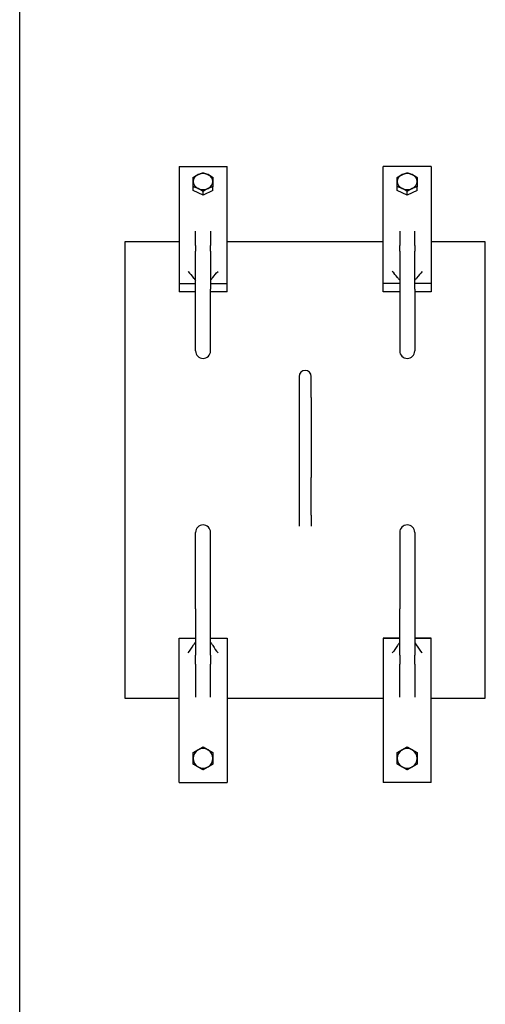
# Model space of a CAD drawing. Header units: inches. Extents: x 24 to 1128, y -94 to 748.
# Tile 69 of 256: x 305 to 325, y 256 to 297. Entities that reach past the tile are written whole.
import ezdxf

# ---------------------------------------------------------------- set-up
doc = ezdxf.new("R2010")
doc.units = ezdxf.units.IN
doc.header["$LTSCALE"] = 32
doc.header["$MEASUREMENT"] = 0
doc.layers.add('Visible (ANSI)', color=7, linetype='Continuous', lineweight=30)

msp = doc.modelspace()

# ---------------------------------------------------------------- linework, layer by layer
at = {"layer": 'Visible (ANSI)'}
for p, q in [((305.16232, 265.06362), (305.16232, 301.01962)), ((311.79552, 290.51941), (313.79552, 290.51941)), ((311.79552, 290.51941), (311.79552, 285.65126)), ((313.79552, 285.65126), (313.79552, 290.51941)), ((320.29552, 285.65126), (320.29552, 290.51941)), ((322.29552, 290.51941), (320.29552, 290.51941)), ((322.29552, 290.51941), (322.29552, 285.65126)), ((312.38213, 289.51441), (312.38213, 289.67579)), ((313.20891, 289.51441), (313.20891, 289.67579)), ((320.88213, 289.51441), (320.88213, 289.67579)), ((321.70891, 289.51441), (321.70891, 289.67579)), ((312.79552, 289.32076), (312.38213, 289.51441)), ((313.20891, 289.51441), (312.79552, 289.32076)), ((312.79552, 289.32076), (312.79552, 289.48214)), ((321.29552, 289.32076), (320.88213, 289.51441)), ((321.70891, 289.51441), (321.29552, 289.32076)), ((321.29552, 289.32076), (321.29552, 289.48214)), ((312.48302, 287.22827), (312.48302, 287.82891)), ((313.10802, 287.82891), (313.10802, 287.22827)), ((320.98302, 287.82891), (320.98302, 287.22827)), ((321.60802, 287.22827), (321.60802, 287.82891)), ((311.79552, 287.38738), (309.54552, 287.38738)), ((309.54552, 287.38738), (309.54552, 268.39246)), ((312.48302, 287.22827), (312.48302, 286.99018)), ((313.10802, 286.99018), (313.10802, 287.22827)), ((320.29552, 287.38738), (313.79552, 287.38738)), ((320.98302, 286.99018), (320.98302, 287.22827)), ((321.60802, 287.22827), (321.60802, 286.99018)), ((324.54552, 287.38738), (322.29552, 287.38738)), ((324.54552, 268.39246), (324.54552, 287.38738)), ((312.48302, 285.41848), (312.48302, 286.99018)), ((313.10802, 286.99018), (313.10802, 285.41848)), ((320.98302, 286.99018), (320.98302, 285.41848)), ((321.60802, 285.41848), (321.60802, 286.99018)), ((311.79552, 285.65126), (312.48302, 285.65126)), ((311.79552, 285.65126), (311.79552, 285.3023)), ((313.10802, 285.65126), (313.79552, 285.65126)), ((313.79552, 285.3023), (313.79552, 285.65126)), ((320.29552, 285.3023), (320.29552, 285.65126)), ((320.98302, 285.65126), (320.29552, 285.65126)), ((322.29552, 285.65126), (321.60802, 285.65126)), ((322.29552, 285.65126), (322.29552, 285.3023)), ((312.48302, 285.3023), (311.79552, 285.3023)), ((312.48302, 282.84205), (312.48302, 285.41848)), ((313.10802, 282.84205), (313.10802, 285.41848)), ((313.79552, 285.3023), (313.10802, 285.3023)), ((320.98302, 285.3023), (320.29552, 285.3023)), ((320.98302, 285.41848), (320.98302, 282.84205)), ((321.60802, 285.41848), (321.60802, 282.84205)), ((322.29552, 285.3023), (321.60802, 285.3023)), ((316.79552, 281.78002), (316.79552, 280.91154)), ((317.29552, 280.91154), (317.29552, 281.78002)), ((316.79552, 280.91154), (316.79552, 277.57855)), ((317.29552, 280.91154), (317.29552, 277.57855)), ((316.79552, 277.57855), (316.79552, 276.00668)), ((317.29552, 276.00668), (317.29552, 277.57855)), ((316.79552, 276.00668), (316.79552, 275.54918)), ((317.29552, 276.00668), (317.29552, 275.54918)), ((312.48302, 272.11769), (312.48302, 275.29312)), ((313.10802, 272.11769), (313.10802, 275.29312)), ((320.98302, 275.29312), (320.98302, 272.11769)), ((321.60802, 275.29312), (321.60802, 272.11769)), ((312.48302, 272.11769), (312.48302, 270.18059)), ((313.10802, 270.18059), (313.10802, 272.11769)), ((320.98302, 270.18059), (320.98302, 272.11769)), ((321.60802, 272.11769), (321.60802, 270.18059)), ((311.79552, 270.89283), (312.48302, 270.89283)), ((311.79552, 270.89045), (311.79552, 270.89283)), ((311.79552, 270.89045), (312.48302, 270.89045)), ((311.79552, 264.89049), (311.79552, 270.89045)), ((313.10802, 270.89283), (313.79552, 270.89283)), ((313.10802, 270.89045), (313.79552, 270.89045)), ((313.79552, 270.89283), (313.79552, 270.89045)), ((313.79552, 270.89045), (313.79552, 264.89049)), ((320.29552, 270.89283), (320.98302, 270.89283)), ((320.29552, 270.89283), (320.29552, 270.89045)), ((320.29552, 270.89045), (320.29552, 264.89049)), ((320.98302, 270.89045), (320.29552, 270.89045)), ((321.60802, 270.89283), (322.29552, 270.89283)), ((322.29552, 270.89045), (321.60802, 270.89045)), ((322.29552, 270.89045), (322.29552, 270.89283)), ((322.29552, 264.89049), (322.29552, 270.89045)), ((312.48302, 269.80863), (312.48302, 270.18059)), ((313.10802, 270.18059), (313.10802, 269.80863)), ((320.98302, 270.18059), (320.98302, 269.80863)), ((321.60802, 269.80863), (321.60802, 270.18059)), ((312.48302, 269.80863), (312.48302, 268.43041)), ((313.10802, 268.43041), (313.10802, 269.80863)), ((320.98302, 268.43041), (320.98302, 269.80863)), ((321.60802, 269.80863), (321.60802, 268.43041)), ((309.54552, 268.39246), (311.79552, 268.39246)), ((313.79552, 268.39246), (320.29552, 268.39246)), ((322.29552, 268.39246), (324.54552, 268.39246)), ((312.38213, 266.12915), (312.79552, 266.36782)), ((312.79552, 266.36782), (313.20891, 266.12915)), ((312.79552, 266.36782), (312.79552, 266.36672)), ((320.88213, 266.12915), (321.29552, 266.36782)), ((321.29552, 266.36782), (321.70891, 266.12915)), ((321.29552, 266.36782), (321.29552, 266.36672)), ((312.38213, 266.12915), (312.38213, 266.12805)), ((313.20891, 266.12915), (313.20891, 266.12805)), ((320.88213, 266.12915), (320.88213, 266.12805)), ((321.70891, 266.12915), (321.70891, 266.12805)), ((305.16232, 240.63467), (305.16232, 265.06362)), ((311.79552, 264.89049), (313.79552, 264.89049)), ((322.29552, 264.89049), (320.29552, 264.89049))]:
    msp.add_line(p, q, dxfattribs=at)
for centre, radius, start, end in [((312.79552, 282.84205), 0.3125, 180, 0), ((321.29552, 282.84205), 0.3125, 180, 0), ((317.04552, 281.78002), 0.25, 0, 180), ((312.79552, 275.29312), 0.3125, 0, 180), ((321.29552, 275.29312), 0.3125, 0, 180)]:
    msp.add_arc(centre, radius, start, end, dxfattribs=at)
for centre, major_axis, ratio, start_param, end_param in [((312.79552, 289.89101), (-0.41339, 0), 0.81135852, 5.23598776, 6.28318531), ((312.79552, 289.89101), (-0.41339, 0), 0.81135852, 4.1887902, 5.23598776), ((312.79552, 289.89101), (0.41339, 0), 0.81135852, 0, 1.04719755), ((321.29552, 289.89101), (-0.41339, 0), 0.81135852, 5.23598776, 6.28318531), ((321.29552, 289.89101), (-0.41339, 0), 0.81135852, 4.1887902, 5.23598776), ((321.29552, 289.89101), (0.41339, 0), 0.81135852, 0, 1.04719755), ((312.79552, 289.89101), (-0.41339, 0), 0.81135852, 0, 1.04719755), ((312.79552, 289.89101), (0.41339, 0), 0.81135852, 5.23598776, 6.28318531), ((321.29552, 289.89101), (-0.41339, 0), 0.81135852, 0, 1.04719755), ((321.29552, 289.89101), (0.41339, 0), 0.81135852, 5.23598776, 6.28318531), ((312.79552, 289.89101), (0.41339, 0), 0.81135852, 4.1887902, 5.23598776), ((321.29552, 289.89101), (0.41339, 0), 0.81135852, 4.1887902, 5.23598776), ((312.79552, 265.88924), (-0.358, 0.20669), 0.99999601, 4.71238898, 5.75958653), ((321.29552, 265.88924), (-0.358, 0.20669), 0.99999601, 4.71238898, 5.75958653), ((312.79552, 265.88924), (-0.358, -0.20669), 0.99999601, 4.71238898, 5.75958653), ((312.79552, 265.88924), (0.41339, 0), 0.99999202, 0, 1.04719755), ((321.29552, 265.88924), (-0.358, -0.20669), 0.99999601, 4.71238898, 5.75958653), ((321.29552, 265.88924), (0.41339, 0), 0.99999202, 0, 1.04719755), ((312.79552, 265.88924), (-0.41339, 0), 0.99999202, 0, 1.04719755), ((312.79552, 265.88924), (0.358, -0.20669), 0.99999601, 4.71238898, 5.75958653), ((312.79552, 265.88924), (0.358, 0.20669), 0.99999601, 4.71238898, 5.75958653), ((321.29552, 265.88924), (-0.41339, 0), 0.99999202, 0, 1.04719755), ((321.29552, 265.88924), (0.358, -0.20669), 0.99999601, 4.71238898, 5.75958653), ((321.29552, 265.88924), (0.358, 0.20669), 0.99999601, 4.71238898, 5.75958653)]:
    msp.add_ellipse(centre, major_axis=major_axis, ratio=ratio, start_param=start_param, end_param=end_param, dxfattribs=at)
for points, weights in [([(312.38213, 290.06308), (312.4929, 290.13655), (312.58883, 290.18148)], [1.01001874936, 1.04314139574, 1]), ([(312.38213, 289.89101), (312.38213, 289.98089), (312.38213, 290.06308)], [1, 1.04314139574, 1.01001874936]), ([(312.58883, 290.18148), (312.68475, 290.22642), (312.79552, 290.25672)], [1, 1.04314139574, 1.01001874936]), ([(312.79552, 290.25672), (312.90629, 290.22642), (313.00221, 290.18148)], [1.01001874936, 1.04314139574, 1]), ([(313.00221, 290.18148), (313.09814, 290.13655), (313.20891, 290.06308)], [1, 1.04314139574, 1.01001874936]), ([(313.20891, 290.06308), (313.20891, 289.98089), (313.20891, 289.89101)], [1.01001874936, 1.04314139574, 1]), ([(320.88213, 290.06308), (320.9929, 290.13655), (321.08883, 290.18148)], [1.01001874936, 1.04314139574, 1]), ([(320.88213, 289.89101), (320.88213, 289.98089), (320.88213, 290.06308)], [1, 1.04314139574, 1.01001874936]), ([(321.08883, 290.18148), (321.18475, 290.22642), (321.29552, 290.25672)], [1, 1.04314139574, 1.01001874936]), ([(321.29552, 290.25672), (321.40629, 290.22642), (321.50221, 290.18148)], [1.01001874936, 1.04314139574, 1]), ([(321.50221, 290.18148), (321.59814, 290.13655), (321.70891, 290.06308)], [1, 1.04314139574, 1.01001874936]), ([(321.70891, 290.06308), (321.70891, 289.98089), (321.70891, 289.89101)], [1.01001874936, 1.04314139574, 1]), ([(312.38213, 289.67579), (312.38213, 289.80114), (312.38213, 289.89101)], [1.01001874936, 1.04314139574, 1]), ([(312.58883, 289.60055), (312.4929, 289.64548), (312.38213, 289.67579)], [1, 1.04314139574, 1.01001874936]), ([(313.20891, 289.67579), (313.09814, 289.64548), (313.00221, 289.60055)], [1.01001874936, 1.04314139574, 1]), ([(313.20891, 289.89101), (313.20891, 289.80114), (313.20891, 289.67579)], [1, 1.04314139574, 1.01001874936]), ([(320.88213, 289.67579), (320.88213, 289.80114), (320.88213, 289.89101)], [1.01001874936, 1.04314139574, 1]), ([(321.08883, 289.60055), (320.9929, 289.64548), (320.88213, 289.67579)], [1, 1.04314139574, 1.01001874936]), ([(321.70891, 289.67579), (321.59814, 289.64548), (321.50221, 289.60055)], [1.01001874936, 1.04314139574, 1]), ([(321.70891, 289.89101), (321.70891, 289.80114), (321.70891, 289.67579)], [1, 1.04314139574, 1.01001874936]), ([(312.79552, 289.48214), (312.68475, 289.55561), (312.58883, 289.60055)], [1.01001874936, 1.04314139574, 1]), ([(313.00221, 289.60055), (312.90629, 289.55561), (312.79552, 289.48214)], [1, 1.04314139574, 1.01001874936]), ([(321.29552, 289.48214), (321.18475, 289.55561), (321.08883, 289.60055)], [1.01001874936, 1.04314139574, 1]), ([(321.50221, 289.60055), (321.40629, 289.55561), (321.29552, 289.48214)], [1, 1.04314139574, 1.01001874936]), ([(312.58883, 266.24723), (312.68475, 266.30262), (312.79552, 266.36672)], [1, 1.04314139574, 1.01001874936]), ([(312.79552, 266.36672), (312.90629, 266.30262), (313.00221, 266.24723)], [1.01001874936, 1.04314139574, 1]), ([(321.08883, 266.24723), (321.18475, 266.30262), (321.29552, 266.36672)], [1, 1.04314139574, 1.01001874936]), ([(321.29552, 266.36672), (321.40629, 266.30262), (321.50221, 266.24723)], [1.01001874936, 1.04314139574, 1]), ([(312.38213, 266.12805), (312.4929, 266.19185), (312.58883, 266.24723)], [1.01001874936, 1.04314139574, 1]), ([(312.38213, 265.88924), (312.38213, 266), (312.38213, 266.12805)], [1, 1.04314139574, 1.01001874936]), ([(313.00221, 266.24723), (313.09814, 266.19185), (313.20891, 266.12805)], [1, 1.04314139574, 1.01001874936]), ([(313.20891, 266.12805), (313.20891, 266), (313.20891, 265.88924)], [1.01001874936, 1.04314139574, 1]), ([(320.88213, 266.12805), (320.9929, 266.19185), (321.08883, 266.24723)], [1.01001874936, 1.04314139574, 1]), ([(320.88213, 265.88924), (320.88213, 266), (320.88213, 266.12805)], [1, 1.04314139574, 1.01001874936]), ([(321.50221, 266.24723), (321.59814, 266.19185), (321.70891, 266.12805)], [1, 1.04314139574, 1.01001874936]), ([(321.70891, 266.12805), (321.70891, 266), (321.70891, 265.88924)], [1.01001874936, 1.04314139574, 1]), ([(312.38213, 265.65072), (312.38213, 265.77847), (312.38213, 265.88924)], [1.01001874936, 1.04314139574, 1]), ([(312.58883, 265.53124), (312.4929, 265.58662), (312.38213, 265.65072)], [1, 1.04314139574, 1.01001874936]), ([(312.79552, 265.41205), (312.68475, 265.47585), (312.58883, 265.53124)], [1.01001874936, 1.04314139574, 1]), ([(313.00221, 265.53124), (312.90629, 265.47585), (312.79552, 265.41205)], [1, 1.04314139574, 1.01001874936]), ([(313.20891, 265.65072), (313.09814, 265.58662), (313.00221, 265.53124)], [1.01001874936, 1.04314139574, 1]), ([(313.20891, 265.88924), (313.20891, 265.77847), (313.20891, 265.65072)], [1, 1.04314139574, 1.01001874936]), ([(320.88213, 265.65072), (320.88213, 265.77847), (320.88213, 265.88924)], [1.01001874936, 1.04314139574, 1]), ([(321.08883, 265.53124), (320.9929, 265.58662), (320.88213, 265.65072)], [1, 1.04314139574, 1.01001874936]), ([(321.29552, 265.41205), (321.18475, 265.47585), (321.08883, 265.53124)], [1.01001874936, 1.04314139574, 1]), ([(321.50221, 265.53124), (321.40629, 265.47585), (321.29552, 265.41205)], [1, 1.04314139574, 1.01001874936]), ([(321.70891, 265.65072), (321.59814, 265.58662), (321.50221, 265.53124)], [1.01001874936, 1.04314139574, 1]), ([(321.70891, 265.88924), (321.70891, 265.77847), (321.70891, 265.65072)], [1, 1.04314139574, 1.01001874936])]:
    msp.add_rational_spline(points, weights, degree=2, dxfattribs=at)
for points, knots in [([(312.17052, 286.14643), (312.17068, 286.14631), (312.17083, 286.14618), (312.26342, 286.07089), (312.32228, 285.97503), (312.42812, 285.84733), (312.45434, 285.81788), (312.48303, 285.79032)], [-0.00168287, -0.00168287, -0.00168287, -0.00168287, 0, 0, 0.99718732, 0.99718732, 1.29313981, 1.29313981, 1.29313981, 1.29313981]), ([(313.10801, 285.79032), (313.14189, 285.82287), (313.17245, 285.85817), (313.2763, 285.98669), (313.33309, 286.07534), (313.42021, 286.14618), (313.42036, 286.14631), (313.42052, 286.14643)], [0.89830101, 0.89830101, 0.89830101, 0.89830101, 1.28689659, 1.28689659, 2.33611428, 2.33611428, 2.33799645, 2.33799645, 2.33799645, 2.33799645]), ([(320.98303, 285.79032), (320.94914, 285.82287), (320.91858, 285.85817), (320.81474, 285.98669), (320.75795, 286.07534), (320.67083, 286.14618), (320.67068, 286.14631), (320.67052, 286.14643)], [0.89830101, 0.89830101, 0.89830101, 0.89830101, 1.28689659, 1.28689659, 2.33611428, 2.33611428, 2.33799645, 2.33799645, 2.33799645, 2.33799645]), ([(321.92052, 286.14643), (321.92036, 286.14631), (321.92021, 286.14618), (321.82762, 286.07089), (321.76876, 285.97503), (321.66292, 285.84733), (321.6367, 285.81788), (321.60801, 285.79032)], [-0.00168287, -0.00168287, -0.00168287, -0.00168287, 0, 0, 0.99718732, 0.99718732, 1.29313981, 1.29313981, 1.29313981, 1.29313981]), ([(312.17052, 270.28015), (312.17068, 270.28031), (312.17083, 270.28046), (312.26342, 270.37325), (312.32228, 270.4914), (312.424, 270.64267), (312.44547, 270.67275), (312.4686, 270.70153)], [-0.00168287, -0.00168287, -0.00168287, -0.00168287, 0, 0, 0.99718732, 0.99718732, 1.24278931, 1.24278931, 1.24278931, 1.24278931]), ([(312.48302, 270.72918), (312.48302, 270.72878), (312.483, 270.72837), (312.48281, 270.72711), (312.48265, 270.72625), (312.4819, 270.72373), (312.48132, 270.72207), (312.47939, 270.7178), (312.47803, 270.71518), (312.47422, 270.70902), (312.47175, 270.70547), (312.46859, 270.70154)], [-1.570796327, -1.570796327, -1.570796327, -1.570796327, -1.46636529, -1.46636529, -1.361934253, -1.361934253, -1.257503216, -1.257503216, -1.153072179, -1.153072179, -1.048641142, -1.048641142, -1.048641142, -1.048641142]), ([(313.10802, 270.72918), (313.10802, 270.72878), (313.10804, 270.72837), (313.10823, 270.72711), (313.10839, 270.72625), (313.10914, 270.72373), (313.10972, 270.72207), (313.11165, 270.7178), (313.113, 270.71518), (313.11682, 270.70902), (313.11929, 270.70547), (313.12245, 270.70154)], [-1.570796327, -1.570796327, -1.570796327, -1.570796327, -1.46636529, -1.46636529, -1.361934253, -1.361934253, -1.257503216, -1.257503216, -1.153072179, -1.153072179, -1.048641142, -1.048641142, -1.048641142, -1.048641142]), ([(313.12244, 270.70153), (313.15064, 270.66642), (313.17649, 270.62926), (313.2763, 270.47703), (313.33309, 270.36777), (313.42021, 270.28046), (313.42036, 270.28031), (313.42052, 270.28015)], [0.9542441, 0.9542441, 0.9542441, 0.9542441, 1.28689659, 1.28689659, 2.33611428, 2.33611428, 2.33799645, 2.33799645, 2.33799645, 2.33799645]), ([(320.9686, 270.70153), (320.9404, 270.66642), (320.91454, 270.62926), (320.81474, 270.47703), (320.75795, 270.36777), (320.67083, 270.28046), (320.67068, 270.28031), (320.67052, 270.28015)], [0.9542441, 0.9542441, 0.9542441, 0.9542441, 1.28689659, 1.28689659, 2.33611428, 2.33611428, 2.33799645, 2.33799645, 2.33799645, 2.33799645]), ([(320.98302, 270.72918), (320.98302, 270.72878), (320.983, 270.72837), (320.98281, 270.72711), (320.98265, 270.72625), (320.9819, 270.72373), (320.98132, 270.72207), (320.97939, 270.7178), (320.97803, 270.71518), (320.97422, 270.70902), (320.97175, 270.70547), (320.96859, 270.70154)], [-1.570796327, -1.570796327, -1.570796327, -1.570796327, -1.46636529, -1.46636529, -1.361934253, -1.361934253, -1.257503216, -1.257503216, -1.153072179, -1.153072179, -1.048641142, -1.048641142, -1.048641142, -1.048641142]), ([(321.60802, 270.72918), (321.60802, 270.72878), (321.60804, 270.72837), (321.60823, 270.72711), (321.60839, 270.72625), (321.60914, 270.72373), (321.60972, 270.72207), (321.61165, 270.7178), (321.613, 270.71518), (321.61682, 270.70902), (321.61929, 270.70547), (321.62245, 270.70154)], [-1.570796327, -1.570796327, -1.570796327, -1.570796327, -1.46636529, -1.46636529, -1.361934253, -1.361934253, -1.257503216, -1.257503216, -1.153072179, -1.153072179, -1.048641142, -1.048641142, -1.048641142, -1.048641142]), ([(321.92052, 270.28015), (321.92036, 270.28031), (321.92021, 270.28046), (321.82762, 270.37325), (321.76876, 270.4914), (321.66704, 270.64267), (321.64556, 270.67275), (321.62244, 270.70153)], [-0.00168287, -0.00168287, -0.00168287, -0.00168287, 0, 0, 0.99718732, 0.99718732, 1.24278931, 1.24278931, 1.24278931, 1.24278931])]:
    msp.add_open_spline(points, degree=3, knots=knots, dxfattribs=at)

doc.saveas('drawing.dxf')
